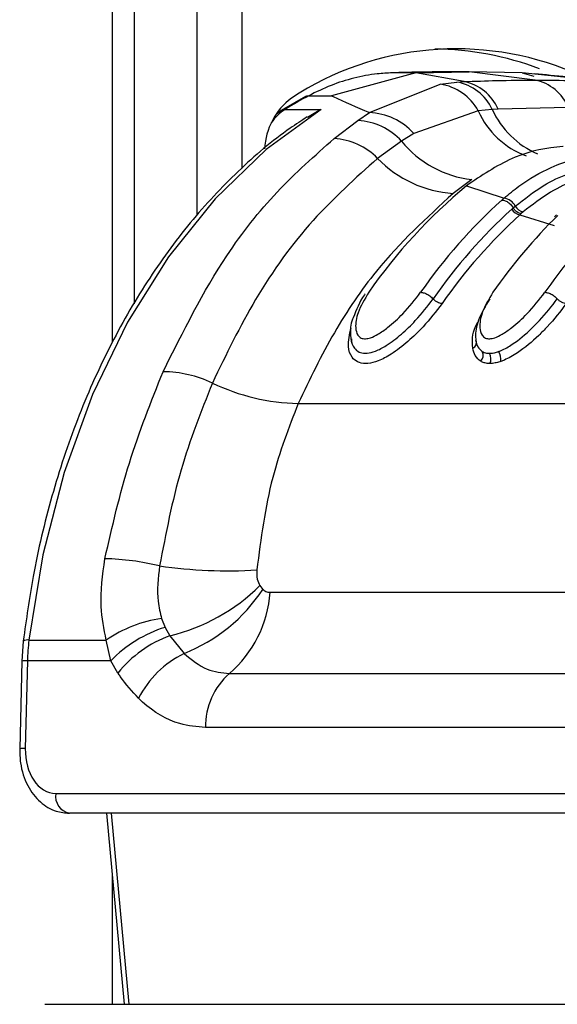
# Model space of a CAD drawing. Header units: millimetres. Extents: x 1508 to 17407, y 390 to 16320.
# Tile 27 of 66: x 12176 to 12209, y 5143 to 5205. Entities that reach past the tile are written whole.
import ezdxf

# ---------------------------------------------------------------- set-up
doc = ezdxf.new("R2010")
doc.units = ezdxf.units.MM
doc.header["$LTSCALE"] = 2

msp = doc.modelspace()

# ---------------------------------------------------------------- linework, layer by layer
at = {"color": 8, "linetype": 'Continuous', "lineweight": 25}
for p, q in [((12181.606, 5184.523), (12181.606, 5698.11)), ((12186.911, 5192.471), (12186.911, 5698.11)), ((12189.702, 5698.11), (12189.702, 5195.414)), ((12196.542, 5185.423), (12196.585, 5185.438)), ((12181.536, 5155.069), (12182.639, 5143.11)), ((12181.606, 5143.11), (12181.606, 5151.146))]:
    msp.add_line(p, q, dxfattribs=at)
at = {"color": 7, "linetype": 'Continuous', "lineweight": 25}
for p, q in [((12182.99, 5186.934), (12182.99, 5698.11)), ((12200.606, 5201.401), (12203.942, 5201.455)), ((12203.942, 5201.455), (12202.466, 5201.455)), ((12208.072, 5200.944), (12203.942, 5201.455)), ((12207.278, 5201.401), (12203.942, 5201.455)), ((12200.606, 5201.401), (12195.319, 5199.968)), ((12200.606, 5201.401), (12199.13, 5201.401)), ((12203.635, 5200.848), (12200.606, 5201.401)), ((12203.18, 5200.822), (12203.635, 5200.848)), ((12212.514, 5200.848), (12207.278, 5201.401)), ((12207.278, 5201.401), (12208.004, 5201.199)), ((12197.697, 5198.906), (12202.132, 5200.687)), ((12202.132, 5200.687), (12203.18, 5200.822)), ((12193.693, 5199.919), (12192.18, 5199.048)), ((12193.905, 5199.968), (12195.319, 5199.968)), ((12192.18, 5199.048), (12191.834, 5198.763)), ((12192.423, 5199.113), (12194.685, 5199.113)), ((12204.516, 5199.019), (12200.476, 5197.603)), ((12205.397, 5199.11), (12204.516, 5199.019)), ((12205.759, 5199.131), (12205.397, 5199.11)), ((12210.156, 5199.226), (12205.759, 5199.131)), ((12195.496, 5197.288), (12196.984, 5198.411)), ((12196.984, 5198.411), (12197.697, 5198.906)), ((12200.476, 5197.603), (12199.712, 5197.129)), ((12199.712, 5197.129), (12198.211, 5196.043)), ((12204.111, 5194.716), (12202.949, 5193.853)), ((12203.94, 5194.447), (12203.791, 5194.329)), ((12203.791, 5194.329), (12206.133, 5193.555)), ((12206.619, 5192.865), (12206.709, 5192.945)), ((12206.709, 5192.945), (12206.839, 5193.059)), ((12207.212, 5192.59), (12207.126, 5192.514)), ((12207.126, 5192.514), (12209.269, 5191.852)), ((12207.338, 5192.701), (12207.212, 5192.59)), ((12209.428, 5192.507), (12209.303, 5192.388)), ((12193.242, 5180.712), (12232.487, 5180.712)), ((12190.839, 5169.308), (12191.028, 5169.073)), ((12191.485, 5168.894), (12217.758, 5168.894)), ((12184.683, 5167.244), (12184.906, 5166.698)), ((12184.906, 5166.698), (12185.211, 5166.173)), ((12176.023, 5165.844), (12175.933, 5164.586)), ((12176.378, 5165.901), (12181.217, 5165.901)), ((12181.505, 5164.598), (12181.217, 5165.901)), ((12185.211, 5166.173), (12186.093, 5165.063)), ((12175.933, 5164.586), (12175.798, 5159.099)), ((12176.285, 5164.598), (12176.15, 5159.111)), ((12181.505, 5164.598), (12176.285, 5164.598)), ((12181.955, 5163.842), (12181.505, 5164.598)), ((12188.932, 5163.813), (12215.204, 5163.813)), ((12213.713, 5160.426), (12187.44, 5160.426)), ((12178.06, 5156.311), (12213.045, 5156.311)), ((12213.893, 5155.069), (12178.908, 5155.069)), ((12181.244, 5155.069), (12182.347, 5143.11)), ((12177.371, 5143.11), (12215.838, 5143.11))]:
    msp.add_line(p, q, dxfattribs=at)
at = {"color": 7, "linetype": 'Continuous', "lineweight": 25, "flags": 128}
msp.add_lwpolyline([(12194.685, 5199.113), (12191.237, 5196.608), (12188.034, 5193.519), (12185.126, 5189.893), (12182.557, 5185.786), (12180.368, 5181.262), (12178.591, 5176.389), (12177.254, 5171.242), (12176.378, 5165.901)], dxfattribs=at)
at = {"color": 8, "linetype": 'Continuous', "lineweight": 25, "flags": 128}
msp.add_lwpolyline([(12192.18, 5199.048), (12192.29, 5199.096), (12192.423, 5199.113)], dxfattribs=at)
at = {"color": 7, "linetype": 'Continuous', "lineweight": 25}
for centre, radius, start, end in [((12203.146, 5184.051), 18.851, 67.23194, 123.22598), ((12201.702, 5184.265), 18.612, 69.08672, 89.70085), ((12203.072, 5197.98), 2.922, 23.1896, 78.89647), ((12207.527, 5198.159), 2.837, 22.07929, 78.91675), ((12201.664, 5197.48), 3.241, 28.35426, 81.69249), ((12202.643, 5197.835), 3.035, 24.85162, 79.80812), ((12195.367, 5196.443), 4.232, 127.06177, 177.22163), ((12206.637, 5176.155), 27.002, 118.13236, 121.76343), ((12196.786, 5194.446), 3.97, 42.51915, 87.13643), ((12197.556, 5194.992), 3.917, 41.80249, 87.94974), ((12195.239, 5193.143), 4.153, 44.29094, 86.44727), ((12204.843, 5201.269), 6.593, 218.8981, 263.62077), ((12203.415, 5201.081), 7.243, 224.07408, 266.3069), ((12224.85, 5168.796), 33.097, 129.51616, 145.24375), ((12228.671, 5168.325), 33.832, 132.07525, 145.1373), ((12206.009, 5192.63), 0.934, 27.33455, 82.40607), ((12229.109, 5168.147), 33.418, 132.29749, 145.1289), ((12207.212, 5193.179), 0.671, 207.91415, 262.64796), ((12207.43, 5193.357), 0.662, 206.74378, 262.05607), ((12229.386, 5168.049), 33.075, 132.29749, 145.1289), ((12233.786, 5167.851), 34.587, 134.59477, 145.05015), ((12237.569, 5167.435), 35.261, 136.76079, 144.98977), ((12204.029, 5184.507), 0.372, 294.03953, 25.31649), ((12204.291, 5183.723), 0.536, 315.40396, 26.09441), ((12204.653, 5183.511), 0.66, 332.56554, 30.51152), ((12205.071, 5183.446), 0.871, 353.07333, 35.7174), ((12184.694, 5175.264), 7.434, 64.75074, 89.31105), ((12193.476, 5193.67), 12.96, 244.34222, 268.96327), ((12180.783, 5155.178), 15.82, 76.18612, 88.72539), ((12188.837, 5200.566), 30.33, 261.89544, 273.42968), ((12182.371, 5177.889), 12.056, 283.62281, 314.62019), ((12182.182, 5174.918), 10.602, 291.64718, 326.54821), ((12184.138, 5169.404), 7.365, 310.61133, 356.02438), ((12185.763, 5159.311), 8.006, 97.75085, 124.5984), ((12187.271, 5159.066), 7.991, 107.21963, 136.18404), ((12190.308, 5164.254), 14.027, 173.2554, 178.59307), ((12187.712, 5159.24), 7.37, 109.83991, 141.3621), ((12188.869, 5159.375), 6.329, 116.01592, 152.84543), ((12191.824, 5160.517), 4.385, 131.26995, 181.18657), ((12179.13, 5156.131), 1.085, 170.4644, 258.18964)]:
    msp.add_arc(centre, radius, start, end, dxfattribs=at)
at = {"color": 8, "linetype": 'Continuous', "lineweight": 25}
for centre, radius, start, end in [((12194.073, 5196.537), 3.06, 122.64283, 145.34753), ((12209.354, 5201.171), 5.295, 203.96906, 249.73374), ((12210.354, 5201.334), 5.433, 204.16529, 247.01168), ((12176.278, 5165.388), 0.523, 79.04079, 119.23812), ((12176.183, 5162.482), 2.118, 87.23264, 96.76027), ((12176.047, 5156.994), 2.12, 87.23506, 96.75594)]:
    msp.add_arc(centre, radius, start, end, dxfattribs=at)
at = {"color": 7, "linetype": 'Continuous', "lineweight": 25}
msp.add_ellipse((12178.129, 5159.111), major_axis=(0.138, 2.798), ratio=0.706247, start_param=1.605618, end_param=3.176414, dxfattribs=at)
for points, knots in [([(12202.466, 5201.455), (12202.185, 5201.454), (12201.623, 5201.453), (12200.78, 5201.442), (12199.949, 5201.426), (12199.399, 5201.409), (12199.13, 5201.401)], [0, 0, 0, 0, 0.252701, 0.505403, 0.758105, 1, 1, 1, 1]), ([(12199.13, 5201.401), (12198.818, 5201.384), (12198.015, 5201.34), (12196.73, 5201.094), (12195.292, 5200.649), (12194.366, 5200.194), (12193.905, 5199.968)], [0, 0, 0, 0, 0.175309, 0.4508264, 0.7261225, 1, 1, 1, 1]), ([(12203.635, 5200.848), (12204.313, 5200.874), (12205.791, 5200.931), (12207.271, 5200.939), (12208.072, 5200.944)], [0, 0, 0, 0, 0.458483, 1, 1, 1, 1]), ([(12213.027, 5200.814), (12212.704, 5200.85), (12211.089, 5201.03), (12209.389, 5201.205), (12208.029, 5201.345)], [0, 0, 0, 0, 0.200298, 1, 1, 1, 1]), ([(12208.072, 5200.944), (12208.874, 5200.939), (12210.354, 5200.931), (12211.835, 5200.874), (12212.514, 5200.848)], [0, 0, 0, 0, 0.541517, 1, 1, 1, 1]), ([(12193.684, 5199.914), (12193.684, 5199.914), (12193.74, 5199.965), (12193.823, 5199.966), (12193.905, 5199.968)], [0, 0, 0, 0, 0.007461, 1, 1, 1, 1]), ([(12195.319, 5199.968), (12195.356, 5199.95), (12196.084, 5199.602), (12196.911, 5199.245), (12197.697, 5198.906)], [0, 0, 0, 0, 0.05035, 1, 1, 1, 1]), ([(12193.824, 5198.614), (12194.096, 5198.8), (12194.374, 5198.99), (12194.68, 5199.111), (12194.685, 5199.113)], [0, 0, 0, 0, 0.981589, 1, 1, 1, 1]), ([(12193.81, 5198.639), (12193.452, 5198.407), (12191.946, 5197.431), (12189.442, 5195.308), (12186.432, 5192.094), (12183.725, 5188.383), (12181.352, 5184.248), (12179.349, 5179.745), (12177.752, 5174.938), (12176.637, 5170.275), (12176.21, 5167.193), (12176.023, 5165.844)], [0, 0, 0, 0, 0.0385263, 0.1615681, 0.2848645, 0.4084183, 0.5321313, 0.6559252, 0.7797454, 0.9035628, 1, 1, 1, 1]), ([(12184.783, 5182.697), (12186.038, 5185.211), (12188.105, 5189.352), (12191.867, 5194.088), (12194.279, 5196.214), (12195.496, 5197.288)], [0, 0, 0, 0, 0.433271, 0.71391, 1, 1, 1, 1]), ([(12209.838, 5196.783), (12209.832, 5196.783), (12208.817, 5196.723), (12206.75, 5196.306), (12204.885, 5195.073), (12203.94, 5194.447)], [0, 0, 0, 0, 0.002812, 0.494132, 1, 1, 1, 1]), ([(12198.211, 5196.043), (12196.833, 5194.81), (12194.037, 5192.311), (12190.543, 5187.513), (12188.73, 5183.773), (12187.865, 5181.988)], [0, 0, 0, 0, 0.336899, 0.683337, 1, 1, 1, 1]), ([(12206.133, 5193.555), (12206.44, 5193.809), (12207.378, 5194.586), (12209.331, 5195.703), (12211.176, 5196.23), (12212.305, 5196.327), (12212.427, 5196.338)], [0, 0, 0, 0, 0.160385, 0.490153, 0.944734, 1, 1, 1, 1]), ([(12206.839, 5193.059), (12207.414, 5193.509), (12208.486, 5194.35), (12210.328, 5195.214), (12211.77, 5195.596), (12212.66, 5195.677), (12212.844, 5195.694)], [0, 0, 0, 0, 0.310244, 0.578241, 0.913143, 1, 1, 1, 1]), ([(12213.179, 5195.237), (12213.001, 5195.221), (12212.136, 5195.147), (12210.735, 5194.782), (12208.944, 5193.951), (12207.899, 5193.137), (12207.338, 5192.701)], [0, 0, 0, 0, 0.08676, 0.421461, 0.689498, 1, 1, 1, 1]), ([(12202.949, 5193.853), (12201.287, 5192.331), (12198.561, 5189.833), (12195.404, 5185.202), (12193.967, 5182.218), (12193.242, 5180.712)], [0, 0, 0, 0, 0.435994, 0.71534, 1, 1, 1, 1]), ([(12206, 5193.438), (12206.001, 5193.438), (12206.045, 5193.478), (12206.089, 5193.517), (12206.133, 5193.555)], [0, 0, 0, 0, 0.0094, 1, 1, 1, 1]), ([(12206, 5193.438), (12206.069, 5193.429), (12206.207, 5193.411), (12206.433, 5193.273), (12206.604, 5193.105), (12206.681, 5192.987), (12206.709, 5192.945)], [0, 0, 0, 0, 0.281356, 0.561532, 0.840526, 1, 1, 1, 1]), ([(12197.438, 5187.57), (12197.422, 5187.549), (12197.073, 5187.085), (12196.876, 5186.563), (12196.687, 5186.064)], [0, 0, 0, 0, 0.044781, 1, 1, 1, 1]), ([(12197.658, 5187.664), (12197.402, 5187.236), (12196.945, 5186.473), (12196.792, 5185.548), (12196.918, 5185.019), (12197.156, 5184.792), (12197.445, 5184.738), (12197.81, 5184.818), (12198.292, 5185.054), (12198.992, 5185.55), (12199.969, 5186.448), (12200.559, 5187.21), (12200.911, 5187.664)], [0, 0, 0, 0, 0.181496, 0.323762, 0.408831, 0.462283, 0.504169, 0.545965, 0.600528, 0.677267, 0.807828, 1, 1, 1, 1]), ([(12200.911, 5187.664), (12200.981, 5187.657), (12201.121, 5187.642), (12201.367, 5187.528), (12201.563, 5187.388), (12201.657, 5187.289), (12201.692, 5187.253)], [0, 0, 0, 0, 0.279636, 0.559272, 0.838908, 1, 1, 1, 1]), ([(12205.437, 5187.664), (12205.18, 5187.236), (12204.723, 5186.473), (12204.57, 5185.547), (12204.696, 5185.019), (12204.934, 5184.792), (12205.224, 5184.738), (12205.588, 5184.818), (12206.071, 5185.054), (12206.771, 5185.55), (12207.747, 5186.449), (12208.338, 5187.211), (12208.689, 5187.664)], [0, 0, 0, 0, 0.181549, 0.323795, 0.40885, 0.462296, 0.504185, 0.545984, 0.60056, 0.677304, 0.807908, 1, 1, 1, 1]), ([(12208.689, 5187.664), (12208.759, 5187.657), (12208.9, 5187.642), (12209.145, 5187.528), (12209.342, 5187.388), (12209.436, 5187.289), (12209.47, 5187.253)], [0, 0, 0, 0, 0.279636, 0.559272, 0.838908, 1, 1, 1, 1]), ([(12202.249, 5186.959), (12201.875, 5186.471), (12201.255, 5185.664), (12200.13, 5184.573), (12199.167, 5183.823), (12198.291, 5183.358), (12197.755, 5183.219), (12197.316, 5183.198), (12196.935, 5183.279), (12196.535, 5183.629), (12196.301, 5184.337), (12196.454, 5185.023), (12196.542, 5185.423)], [0, 0, 0, 0, 0.1808772, 0.2992738, 0.4185359, 0.504076, 0.5773029, 0.5952027, 0.6660745, 0.7374013, 0.8467967, 1, 1, 1, 1]), ([(12196.578, 5184.758), (12196.577, 5184.757), (12196.543, 5184.515), (12196.706, 5184.207), (12197.019, 5183.905), (12197.329, 5183.839), (12197.679, 5183.856), (12198.12, 5183.972), (12198.87, 5184.373), (12199.728, 5185.042), (12200.764, 5186.045), (12201.341, 5186.796), (12201.692, 5187.253)], [0, 0, 0, 0, 0.000519, 0.129707, 0.209179, 0.285095, 0.304151, 0.383249, 0.480452, 0.624025, 0.771669, 1, 1, 1, 1]), ([(12205.241, 5187.253), (12204.972, 5186.805), (12204.477, 5185.98), (12204.321, 5185.105), (12204.359, 5184.725), (12204.365, 5184.666)], [0, 0, 0, 0, 0.500688, 0.922786, 1, 1, 1, 1]), ([(12205.778, 5183.954), (12205.837, 5183.977), (12206.126, 5184.085), (12206.862, 5184.51), (12207.67, 5185.194), (12208.638, 5186.167), (12209.12, 5186.797), (12209.47, 5187.253)], [0, 0, 0, 0, 0.041437, 0.201296, 0.499179, 0.63727, 1, 1, 1, 1]), ([(12210.027, 5186.959), (12209.654, 5186.472), (12209.138, 5185.797), (12208.089, 5184.741), (12207.184, 5183.977), (12206.349, 5183.497), (12206.007, 5183.368), (12205.935, 5183.341)], [0, 0, 0, 0, 0.3508199, 0.4854261, 0.7839916, 0.9541975, 1, 1, 1, 1]), ([(12196.687, 5186.064), (12196.674, 5186.038), (12196.494, 5185.678), (12196.51, 5185.086), (12196.547, 5184.453), (12196.727, 5184.243), (12196.735, 5184.234)], [0, 0, 0, 0, 0.042034, 0.589548, 0.981502, 1, 1, 1, 1]), ([(12204.18, 5184.168), (12204.18, 5184.172), (12204.12, 5184.579), (12204.14, 5185.16), (12204.467, 5185.751), (12204.529, 5185.862)], [0, 0, 0, 0, 0.008131, 0.813202, 1, 1, 1, 1]), ([(12204.365, 5184.666), (12204.395, 5184.52), (12204.454, 5184.228), (12204.666, 5184.049), (12204.772, 5183.959)], [0, 0, 0, 0, 0.500365, 1, 1, 1, 1]), ([(12204.673, 5183.347), (12204.544, 5183.453), (12204.291, 5183.661), (12204.217, 5184.002), (12204.18, 5184.168)], [0, 0, 0, 0, 0.511867, 1, 1, 1, 1]), ([(12204.772, 5183.959), (12204.787, 5183.95), (12204.85, 5183.915), (12204.99, 5183.861), (12205.139, 5183.852), (12205.222, 5183.847)], [0, 0, 0, 0, 0.121302, 0.507466, 1, 1, 1, 1]), ([(12205.222, 5183.847), (12205.309, 5183.852), (12205.466, 5183.862), (12205.659, 5183.914), (12205.758, 5183.947), (12205.778, 5183.954)], [0, 0, 0, 0, 0.492803, 0.897023, 1, 1, 1, 1]), ([(12205.239, 5183.207), (12205.134, 5183.214), (12204.947, 5183.226), (12204.77, 5183.292), (12204.691, 5183.336), (12204.673, 5183.347)], [0, 0, 0, 0, 0.4965535, 0.8807999, 1, 1, 1, 1]), ([(12205.935, 5183.341), (12205.91, 5183.333), (12205.787, 5183.291), (12205.546, 5183.226), (12205.349, 5183.214), (12205.239, 5183.207)], [0, 0, 0, 0, 0.101098, 0.503376, 1, 1, 1, 1]), ([(12181.135, 5170.993), (12181.601, 5173.021), (12182.542, 5177.12), (12184.031, 5180.825), (12184.783, 5182.697)], [0, 0, 0, 0, 0.4946038, 1, 1, 1, 1]), ([(12187.865, 5181.988), (12187.158, 5180.208), (12185.727, 5176.6), (12184.953, 5172.578), (12184.561, 5170.54)], [0, 0, 0, 0, 0.4932938, 1, 1, 1, 1]), ([(12193.242, 5180.712), (12192.653, 5179.194), (12191.387, 5175.93), (12190.907, 5172.256), (12190.651, 5170.291)], [0, 0, 0, 0, 0.4651, 1, 1, 1, 1]), ([(12181.217, 5165.901), (12181.077, 5166.597), (12180.748, 5168.227), (12180.994, 5169.985), (12181.135, 5170.993)], [0, 0, 0, 0, 0.426608, 1, 1, 1, 1]), ([(12184.561, 5170.54), (12184.474, 5169.787), (12184.341, 5168.637), (12184.595, 5167.601), (12184.683, 5167.244)], [0, 0, 0, 0, 0.655212, 1, 1, 1, 1]), ([(12190.651, 5170.291), (12190.646, 5170.091), (12190.637, 5169.722), (12190.776, 5169.438), (12190.839, 5169.308)], [0, 0, 0, 0, 0.543542, 1, 1, 1, 1]), ([(12191.028, 5169.073), (12191.051, 5169.054), (12191.142, 5168.975), (12191.298, 5168.906), (12191.435, 5168.897), (12191.485, 5168.894)], [0, 0, 0, 0, 0.170024, 0.695982, 1, 1, 1, 1]), ([(12186.093, 5165.063), (12186.563, 5164.679), (12187.437, 5163.963), (12188.459, 5163.861), (12188.932, 5163.813)], [0, 0, 0, 0, 0.537046, 1, 1, 1, 1]), ([(12183.238, 5162.264), (12182.841, 5162.695), (12182.39, 5163.185), (12182.003, 5163.77), (12181.955, 5163.842)], [0, 0, 0, 0, 0.878043, 1, 1, 1, 1]), ([(12187.44, 5160.426), (12186.899, 5160.475), (12185.51, 5160.601), (12184.105, 5161.442), (12183.325, 5162.182), (12183.238, 5162.264)], [0, 0, 0, 0, 0.361897, 0.929068, 1, 1, 1, 1]), ([(12175.798, 5159.099), (12175.806, 5158.804), (12175.827, 5157.993), (12176.226, 5156.781), (12177.023, 5155.74), (12177.974, 5155.159), (12178.629, 5155.096), (12178.908, 5155.069)], [0, 0, 0, 0, 0.145719, 0.40069, 0.632992, 0.843547, 1, 1, 1, 1])]:
    msp.add_open_spline(points, degree=3, knots=knots, dxfattribs=at)
for points in [[(12207.212, 5192.591), (12207.169, 5192.596), (12207.082, 5192.606), (12206.939, 5192.685), (12206.805, 5192.8), (12206.74, 5192.896), (12206.708, 5192.944)], [(12202.249, 5186.959), (12202.205, 5186.963), (12202.116, 5186.972), (12201.961, 5187.038), (12201.81, 5187.133), (12201.731, 5187.213), (12201.692, 5187.253)], [(12210.027, 5186.959), (12209.983, 5186.963), (12209.894, 5186.972), (12209.739, 5187.038), (12209.588, 5187.133), (12209.509, 5187.213), (12209.47, 5187.253)]]:
    msp.add_open_spline(points, degree=3, dxfattribs=at)

doc.saveas('drawing.dxf')
